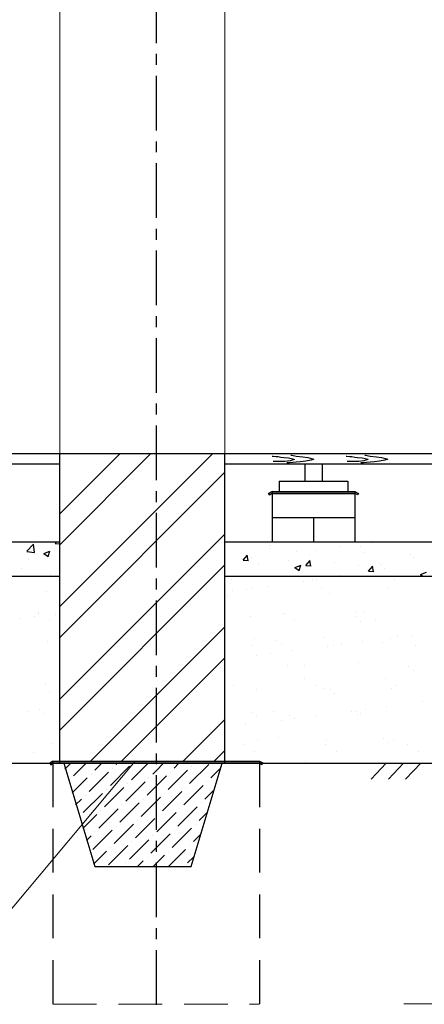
# Model space of a CAD drawing. Header units: millimetres. Extents: x 84778 to 227326, y -44398 to 146312.
# Tile 29 of 67: x 188258 to 190610, y -10802 to -5081. Entities that reach past the tile are written whole.
import ezdxf

# ---------------------------------------------------------------- set-up
doc = ezdxf.new("R2010")
doc.units = ezdxf.units.MM
doc.header["$LTSCALE"] = 10
doc.linetypes.add('CENTER', pattern=[50.8, 31.75, -6.35, 6.35, -6.35])
doc.linetypes.add('DASHED', pattern=[19.05, 12.7, -6.35])
for name, color, linetype in [('Осевая', 7, 'CENTER'), ('Пунктир', 7, 'DASHED'), ('Штриховка', 7, 'DASHED')]:
    doc.layers.add(name, color=color, linetype=linetype)
for name, color, linetype, lineweight in [('Основная', 7, 'Continuous', 30), ('основной', 7, 'Continuous', 30), ('Тонкая', 7, 'Continuous', 25)]:
    doc.layers.add(name, color=color, linetype=linetype, lineweight=lineweight)

msp = doc.modelspace()

# ---------------------------------------------------------------- hatches: boundary and pattern name
at = {"layer": 'Тонкая', "ltscale": 50}
h = msp.add_hatch(color=256, dxfattribs=at)
h.paths.add_polyline_path([(189726.4, -7821.9), (189726.4, -7833.9), (190206.4, -7833.9), (190223.2, -7842), (190227.7, -7834.2), (190206.4, -7821.9)])
h.paths.add_polyline_path([(189726.4, -7833.9), (189726.4, -7821.9), (189705.2, -7834.2), (189709.7, -7842)])
at = {"layer": 'Тонкая', "linetype": 'DASHED', "ltscale": 1000}
h = msp.add_hatch(color=256, dxfattribs=at)
h.paths.add_polyline_path([(189651.6, -9389.4), (188451.6, -9389.4), (188451.6, -9401.4), (189651.6, -9401.4)])
h.paths.add_polyline_path([(188451.6, -9389.4), (188433.2, -9399.9), (188438.9, -9409.8), (188451.6, -9401.4)])
h.paths.add_polyline_path([(189672.3, -9399), (189651.6, -9389.4), (189651.6, -9401.4), (189666.7, -9411)])

# ---------------------------------------------------------------- linework, layer by layer
at = {"lineweight": 20}
msp.add_line((188930, -9389.4), (188143.9, -10326.3), dxfattribs=at)
at = {"layer": 'Осевая'}
msp.add_line((189051.6, 9325.3), (189051.6, -15039.6), dxfattribs=at)
at = {"layer": 'Основная', "ltscale": 50}
for p, q in [((183451.6, -7601.4), (189451.6, -7601.4)), ((189451.6, -7601.4), (196231.6, -7601.4)), ((183451.6, -8113.1), (188491.6, -8113.7)), ((189451.6, -8113.8), (197071.6, -8114.7)), ((183451.6, -8313.1), (188491.6, -8313.7)), ((189451.6, -8313.8), (197071.6, -8314.7))]:
    msp.add_line(p, q, dxfattribs=at)
at = {"layer": 'Основная', "linetype": 'Continuous', "ltscale": 1000}
for p, q in [((189451.6, -9401.4), (189451.6, -7601.4)), ((188514.4, -9401.4), (188695.2, -10001.4)), ((189435.2, -9401.4), (188514.4, -9401.4)), ((189255.2, -10001.4), (189435.2, -9401.4)), ((188695.2, -10001.4), (189255.2, -10001.4))]:
    msp.add_line(p, q, dxfattribs=at)
at = {"layer": 'основной', "linetype": 'ByBlock', "ltscale": 1000}
msp.add_line((188491.6, -9401.4), (188491.6, -7601.4), dxfattribs=at)
at = {"layer": 'основной', "ltscale": 50}
for p, q in [((183451.6, -7661.4), (188491.6, -7661.4)), ((189451.6, -7661.4), (196231.6, -7661.4)), ((183651.6, -9401.4), (189651.6, -9401.4)), ((189651.6, -9401.4), (196851.6, -9401.4))]:
    msp.add_line(p, q, dxfattribs=at)
at = {"layer": 'Пунктир', "linetype": 'DASHED', "ltscale": 2}
for p, q in [((188451.6, -9401.4), (188451.6, -10801.4)), ((189651.6, -9401.4), (189651.6, -10801.4))]:
    msp.add_line(p, q, dxfattribs=at)
at = {"layer": 'Пунктир', "linetype": 'DASHED', "lineweight": 0, "ltscale": 2}
msp.add_line((188451.6, -10801.4), (189651.6, -10801.4), dxfattribs=at)
at = {"layer": 'Тонкая', "linetype": 'Continuous', "lineweight": 0, "ltscale": 1000}
for p, q in [((188491.6, -3601.4), (188491.6, -7601.4)), ((189451.6, -7601.4), (189451.6, -3601.4))]:
    msp.add_line(p, q, dxfattribs=at)
at = {"layer": 'Тонкая', "ltscale": 1000}
for p, q in [((188491.6, -7951.8), (188841.9, -7601.4)), ((188491.6, -8490.6), (189380.8, -7601.4)), ((188491.6, -8131.4), (189021.5, -7601.4)), ((188491.6, -8670.2), (189451.6, -7710.2)), ((188491.6, -9029.4), (189451.6, -8069.4)), ((188491.6, -9209), (189451.6, -8249)), ((188670.4, -9389.4), (189451.6, -8608.2)), ((188850, -9389.4), (189451.6, -8787.8)), ((189209.2, -9389.4), (189451.6, -9147)), ((189388.8, -9389.4), (189451.6, -9326.6))]:
    msp.add_line(p, q, dxfattribs=at)
at = {"layer": 'Тонкая', "ltscale": 50}
for p, q in [((189916.4, -7661.9), (189916.4, -7761.9)), ((190016.4, -7661.9), (190016.4, -7761.9)), ((189766.4, -7761.9), (190166.4, -7761.9)), ((189766.4, -7761.9), (189766.4, -7821.9)), ((190166.4, -7761.9), (190166.4, -7821.9)), ((189726.4, -7821.9), (189705.2, -7834.2)), ((189705.2, -7834.2), (189726.4, -7821.9)), ((189705.2, -7834.2), (189709.7, -7842)), ((189709.7, -7842), (189705.2, -7834.2)), ((189709.7, -7842), (189726.4, -7833.9)), ((189726.4, -7833.9), (189709.7, -7842)), ((189726.4, -7821.9), (189726.4, -8113.8)), ((189726.4, -7821.9), (190206.4, -7821.9)), ((189726.4, -7821.9), (190206.4, -7821.9)), ((189726.4, -7833.9), (190206.4, -7833.9)), ((190206.4, -7833.9), (189726.4, -7833.9)), ((190206.4, -7821.9), (190206.4, -8113.9)), ((190206.4, -7821.9), (190227.7, -7834.2)), ((190206.4, -7821.9), (190227.7, -7834.2)), ((190223.2, -7842), (190206.4, -7833.9)), ((190223.2, -7842), (190206.4, -7833.9)), ((190227.7, -7834.2), (190223.2, -7842)), ((190227.7, -7834.2), (190223.2, -7842)), ((189726.4, -7973.9), (190206.4, -7973.9)), ((189966.4, -7973.9), (189966.4, -8113.9))]:
    msp.add_line(p, q, dxfattribs=at)
at = {"layer": 'Тонкая', "linetype": 'DASHED', "ltscale": 1000}
for p, q in [((188464.5, -8124.8), (188473.8, -8113.7)), ((188491.6, -8116), (188491.1, -8113.7)), ((189845.3, -8116.8), (189845.3, -8116.8)), ((190305.7, -8113.9), (190309.9, -8116.8)), ((190309.9, -8116.7), (190310.8, -8113.9)), ((188299.6, -8169.7), (188339.2, -8128.4)), ((188299.6, -8169.8), (188344.8, -8176.8)), ((188344.8, -8176.6), (188339.2, -8128.3)), ((188398, -8182.4), (188433.6, -8168.7)), ((188422.9, -8199.2), (188433.2, -8168.5)), ((188462.8, -8167.2), (188462.8, -8167.2)), ((188464, -8124.7), (188491.6, -8127.1)), ((189711.6, -8156.2), (189711.6, -8156.2)), ((189718.1, -8133.6), (189718.1, -8133.6)), ((189864.5, -8172.2), (189864.5, -8172.2)), ((189982.8, -8167.7), (189982.8, -8167.7)), ((190121.1, -8139.7), (190121.1, -8139.7)), ((190240.9, -8139.7), (190240.9, -8139.7)), ((190254, -8179.1), (190254, -8179.1)), ((188308.2, -8215.9), (188308.2, -8215.9)), ((188397.7, -8182.2), (188423, -8199.2)), ((189547.6, -8213), (189547.6, -8213)), ((189557.1, -8220.3), (189587.4, -8223)), ((189557.6, -8220.4), (189582.1, -8191.2)), ((189586.9, -8223.9), (189581.1, -8192.1)), ((189603.7, -8208), (189603.7, -8208)), ((189818.7, -8224.5), (189818.7, -8224.5)), ((189922, -8252.3), (189946.5, -8223.1)), ((189944.7, -8190.6), (189944.7, -8190.6)), ((189951.3, -8255.8), (189945.4, -8224)), ((190089.9, -8235.9), (190089.9, -8235.9)), ((190352.1, -8232.9), (190352.1, -8232.9)), ((190525.2, -8190.6), (190525.2, -8190.6)), ((190544.5, -8207.5), (190544.5, -8207.5)), ((188269.4, -8267), (188269.4, -8267)), ((189648.4, -8241.4), (189648.4, -8241.4)), ((189857.8, -8263.6), (189883.1, -8280.6)), ((189858.1, -8263.7), (189893.7, -8250.1)), ((189883, -8280.5), (189893.3, -8249.8)), ((189904.1, -8291.9), (189904.1, -8291.9)), ((189921.4, -8252.2), (189951.8, -8254.9)), ((190224.9, -8249.6), (190224.9, -8249.6)), ((190285.8, -8284.1), (190316.2, -8286.8)), ((190286.3, -8284.2), (190310.8, -8255)), ((190315.7, -8287.7), (190309.8, -8255.9)), ((190361.1, -8247.4), (190361.1, -8247.4)), ((190378.8, -8270.7), (190378.8, -8270.7)), ((190588.2, -8304.4), (190623.8, -8290.8)), ((188437.4, -8302.2), (188437.4, -8302.2)), ((190114.9, -8308.8), (190114.9, -8308.8)), ((190587.9, -8304.2), (190602.3, -8313.9)), ((188451.6, -9389.4), (188433.2, -9399.9)), ((188433.2, -9399.9), (188438.9, -9409.8)), ((188438.9, -9409.8), (188451.6, -9401.4)), ((188451.6, -9389.4), (189651.6, -9389.4)), ((188451.6, -9401.4), (188451.6, -9389.4)), ((189651.6, -9401.4), (188451.6, -9401.4)), ((189651.6, -9389.4), (189672.3, -9399)), ((189651.6, -9389.4), (189651.6, -9401.4)), ((189666.7, -9411), (189651.6, -9401.4)), ((189672.3, -9399), (189666.7, -9411))]:
    msp.add_line(p, q, dxfattribs=at)
at = {"layer": 'Тонкая', "linetype": 'Continuous', "ltscale": 1000}
for p, q in [((189487, -8335.8), (189487, -8335.8)), ((189906.5, -8345.3), (189906.5, -8345.3)), ((189961.6, -8334.9), (189961.6, -8334.9)), ((189985.8, -8334.9), (189985.8, -8334.9)), ((190109.7, -8318.6), (190109.7, -8318.6)), ((190436.2, -8334.1), (190436.2, -8334.1)), ((188412.5, -8402.8), (188412.5, -8402.8)), ((189496.3, -8399.3), (189496.3, -8399.3)), ((189575.6, -8388.9), (189575.6, -8388.9)), ((189612.8, -8384.7), (189612.8, -8384.7)), ((189699.5, -8372.6), (189699.5, -8372.6)), ((190011.8, -8379.6), (190011.8, -8379.6)), ((190401.6, -8381.5), (190401.6, -8381.5)), ((189466.1, -8424.5), (189466.1, -8424.5)), ((190056.8, -8412.3), (190056.8, -8412.3)), ((190217.8, -8522.5), (190217.8, -8522.5)), ((188265.6, -8561.4), (188265.6, -8561.4)), ((188344.9, -8550.9), (188344.9, -8550.9)), ((188365.3, -8530.8), (188365.3, -8530.8)), ((188370, -8527.3), (188370, -8527.3)), ((188429.6, -8571.7), (188429.6, -8571.7)), ((188468.8, -8534.6), (188468.8, -8534.6)), ((189598.7, -8546), (189598.7, -8546)), ((189789.1, -8528.2), (189789.1, -8528.2)), ((189806.2, -8537.4), (189806.2, -8537.4)), ((189853.4, -8569.2), (189853.4, -8569.2)), ((190208.5, -8551.3), (190208.5, -8551.3)), ((190236.6, -8577), (190236.6, -8577)), ((190263.7, -8527.4), (190263.7, -8527.4)), ((190328, -8568.3), (190328, -8568.3)), ((189622.4, -8678.4), (189622.4, -8678.4)), ((189750.3, -8685), (189750.3, -8685)), ((190021.4, -8673.3), (190021.4, -8673.3)), ((190250.2, -8694.7), (190250.2, -8694.7)), ((190411.2, -8675.2), (190411.2, -8675.2)), ((190457.2, -8667.4), (190457.2, -8667.4)), ((190536.6, -8657), (190536.6, -8657)), ((188422.1, -8696.4), (188422.1, -8696.4)), ((189610.1, -8717.4), (189610.1, -8717.4)), ((189778.4, -8710.8), (189778.4, -8710.8)), ((189840, -8748.7), (189840, -8748.7)), ((190047, -8721.4), (190047, -8721.4)), ((190084.7, -8716.5), (190084.7, -8716.5)), ((190126.3, -8711), (190126.3, -8711)), ((190369.2, -8698.5), (190369.2, -8698.5)), ((190559.3, -8715.7), (190559.3, -8715.7)), ((189636.8, -8775.4), (189636.8, -8775.4)), ((189716.1, -8765), (189716.1, -8765)), ((189815.8, -8831), (189815.8, -8831)), ((189911, -8832.3), (189911, -8832.3)), ((190227.4, -8816.2), (190227.4, -8816.2)), ((190520.8, -8837.5), (190520.8, -8837.5)), ((190548.9, -8863.2), (190548.9, -8863.2)), ((189912.2, -8909.8), (189912.2, -8909.8)), ((190386.8, -8909), (190386.8, -8909)), ((188406.1, -8937.5), (188406.1, -8937.5)), ((189452.9, -8966), (189452.9, -8966)), ((189501.9, -8951.6), (189501.9, -8951.6)), ((189632, -8972), (189632, -8972)), ((189976.5, -8950.8), (189976.5, -8950.8)), ((190031, -8966.9), (190031, -8966.9)), ((190062.7, -8971.3), (190062.7, -8971.3)), ((190420.8, -8968.8), (190420.8, -8968.8)), ((190451, -8949.9), (190451, -8949.9)), ((188431.7, -8990.1), (188431.7, -8990.1)), ((190090.8, -8997), (190090.8, -8997)), ((188375.9, -9086.3), (188375.9, -9086.3)), ((190266.9, -9087.1), (190266.9, -9087.1)), ((190390.8, -9070.8), (190390.8, -9070.8)), ((190597.8, -9043.5), (190597.8, -9043.5)), ((188309.4, -9101.6), (188309.4, -9101.6)), ((188404, -9112), (188404, -9112)), ((189604.6, -9105), (189604.6, -9105)), ((189632.7, -9130.8), (189632.7, -9130.8)), ((189733.2, -9099), (189733.2, -9099)), ((189777.3, -9151.5), (189777.3, -9151.5)), ((189825.4, -9124.6), (189825.4, -9124.6)), ((189856.6, -9141.1), (189856.6, -9141.1)), ((189980.5, -9124.8), (189980.5, -9124.8)), ((190187.5, -9097.5), (190187.5, -9097.5)), ((190207.8, -9098.2), (190207.8, -9098.2)), ((190223.4, -9118.5), (190223.4, -9118.5)), ((190237, -9109.8), (190237, -9109.8)), ((189570.3, -9178.8), (189570.3, -9178.8)), ((189641.6, -9265.7), (189641.6, -9265.7)), ((189765.3, -9252.3), (189765.3, -9252.3)), ((190040.6, -9260.6), (190040.6, -9260.6)), ((190375.1, -9257.5), (190375.1, -9257.5)), ((190430.4, -9262.4), (190430.4, -9262.4)), ((188441.3, -9283.7), (188441.3, -9283.7)), ((189560.7, -9292.3), (189560.7, -9292.3)), ((190035.3, -9291.5), (190035.3, -9291.5)), ((190403.2, -9283.2), (190403.2, -9283.2)), ((190509.9, -9290.6), (190509.9, -9290.6)), ((188339.6, -9340.8), (188339.6, -9340.8)), ((189624.9, -9333.3), (189624.9, -9333.3)), ((190099.5, -9332.4), (190099.5, -9332.4)), ((190574.1, -9331.5), (190574.1, -9331.5)), ((189916.9, -9391.2), (189916.9, -9391.2))]:
    msp.add_line(p, q, dxfattribs=at)
at = {"layer": 'Тонкая', "linetype": 'ByBlock', "lineweight": 0, "ltscale": 1000}
msp.add_line((190491.4, -10799.8), (191476.1, -10799.8), dxfattribs=at)
at = {"layer": 'Штриховка', "linetype": 'Continuous', "ltscale": 1000}
for p, q in [((189726.7, -7617.6), (189731.6, -7617.1)), ((189731.6, -7617.1), (189747.3, -7618)), ((189751.7, -7647.5), (189732.1, -7648.5)), ((189747.3, -7618), (189760.1, -7619.5)), ((189773.8, -7648), (189751.7, -7647.5)), ((189760.1, -7619.5), (189776.8, -7622)), ((189800.3, -7647.5), (189773.8, -7648)), ((189776.8, -7622), (189793.5, -7623.9)), ((189793.5, -7623.9), (189820.5, -7626.4)), ((189830.3, -7644.1), (189800.3, -7647.5)), ((189826.9, -7655.3), (189811.6, -7655.3)), ((189820.5, -7626.4), (189853.9, -7633.3)), ((189845.5, -7654.4), (189826.9, -7655.3)), ((189853.4, -7636.7), (189830.3, -7644.1)), ((189834.7, -7611.2), (189840.1, -7611.7)), ((189840.1, -7611.7), (189865.7, -7616.1)), ((189865.7, -7652.4), (189845.5, -7654.4)), ((189853.9, -7633.3), (189853.4, -7636.7)), ((189865.7, -7616.1), (189903.5, -7621.5)), ((189890.7, -7649), (189865.7, -7652.4)), ((189921.2, -7645.5), (189890.7, -7649)), ((189903.5, -7621.5), (189932.5, -7624.9)), ((189952.6, -7640.1), (189921.2, -7645.5)), ((189932.5, -7624.9), (189961, -7631.8)), ((189968.8, -7634.2), (189952.6, -7640.1)), ((189961, -7631.8), (189968.8, -7634.2)), ((190155.7, -7617.6), (190160.6, -7617.1)), ((190160.6, -7617.1), (190176.3, -7618)), ((190180.8, -7647.5), (190161.1, -7648.5)), ((190176.3, -7618), (190189.1, -7619.5)), ((190202.9, -7648), (190180.8, -7647.5)), ((190189.1, -7619.5), (190205.8, -7622)), ((190229.4, -7647.5), (190202.9, -7648)), ((190205.8, -7622), (190222.5, -7623.9)), ((190222.5, -7623.9), (190249.5, -7626.4)), ((190259.4, -7644.1), (190229.4, -7647.5)), ((190255.9, -7655.3), (190240.7, -7655.3)), ((190249.5, -7626.4), (190282.9, -7633.3)), ((190274.6, -7654.4), (190255.9, -7655.3)), ((190282.4, -7636.7), (190259.4, -7644.1)), ((190263.8, -7611.2), (190269.2, -7611.7)), ((190269.2, -7611.7), (190294.7, -7616.1)), ((190294.7, -7652.4), (190274.6, -7654.4)), ((190282.9, -7633.3), (190282.4, -7636.7)), ((190294.7, -7616.1), (190332.5, -7621.5)), ((190319.8, -7649), (190294.7, -7652.4)), ((190350.2, -7645.5), (190319.8, -7649)), ((190332.5, -7621.5), (190361.5, -7624.9)), ((190381.6, -7640.1), (190350.2, -7645.5)), ((190361.5, -7624.9), (190390, -7631.8)), ((190397.9, -7634.2), (190381.6, -7640.1)), ((190390, -7631.8), (190397.9, -7634.2)), ((188521.2, -9435.8), (188555.6, -9401.4)), ((188571.9, -9474.8), (188645.4, -9401.4)), ((188695.4, -9441.2), (188735.2, -9401.4)), ((188785.2, -9531), (188897.5, -9418.7)), ((188796.4, -9429.9), (188796.4, -9429.9)), ((188818.9, -9407.5), (188825, -9401.4)), ((188908.7, -9497.3), (189004.6, -9401.4)), ((189051.6, -9444.2), (189094.4, -9401.4)), ((189155.7, -9429.9), (189184.2, -9401.4)), ((189245.5, -9519.7), (189357.7, -9407.5)), ((189256.7, -9418.7), (189256.7, -9418.7)), ((189368.9, -9486.1), (189422.1, -9432.9)), ((188562.8, -9573.8), (188650.5, -9486.1)), ((188661.7, -9564.7), (188774, -9452.4)), ((188673, -9463.6), (188673, -9463.6)), ((189009.7, -9486.1), (189009.7, -9486.1)), ((189032.2, -9463.6), (189051.6, -9444.2)), ((189051.6, -9534), (189110.8, -9474.8)), ((189122, -9553.4), (189234.2, -9441.2)), ((189133.2, -9452.4), (189133.2, -9452.4)), ((188549.5, -9497.3), (188549.5, -9497.3)), ((188751.5, -9654.5), (188863.8, -9542.2)), ((188762.8, -9553.4), (188762.8, -9553.4)), ((188875, -9620.8), (188987.3, -9508.5)), ((188886.2, -9519.7), (188886.2, -9519.7)), ((188998.5, -9587.1), (189051.6, -9534)), ((189211.8, -9643.2), (189324, -9531)), ((189223, -9542.2), (189223, -9542.2)), ((189346.5, -9508.5), (189346.5, -9508.5)), ((188583.5, -9642.9), (188616.8, -9609.6)), ((188628.1, -9688.1), (188740.3, -9575.9)), ((188639.3, -9587.1), (188639.3, -9587.1)), ((188976.1, -9609.6), (188976.1, -9609.6)), ((189051.6, -9623.8), (189077.1, -9598.3)), ((189088.3, -9676.9), (189200.6, -9564.7)), ((189099.5, -9575.9), (189099.5, -9575.9)), ((189335.3, -9609.6), (189383.6, -9561.2)), ((188717.9, -9777.9), (188830.1, -9665.7)), ((188841.3, -9744.3), (188953.6, -9632)), ((188852.6, -9643.2), (188852.6, -9643.2)), ((188964.8, -9710.6), (189051.6, -9623.8)), ((189178.1, -9766.7), (189290.4, -9654.5)), ((189189.3, -9665.7), (189189.3, -9665.7)), ((189312.8, -9632), (189312.8, -9632)), ((188605.6, -9710.6), (188605.6, -9710.6)), ((188625.1, -9780.9), (188706.6, -9699.4)), ((188729.1, -9676.9), (188729.1, -9676.9)), ((188931.1, -9834.1), (189043.4, -9721.8)), ((189054.6, -9800.4), (189166.9, -9688.1)), ((189065.9, -9699.4), (189065.9, -9699.4)), ((189301.6, -9733), (189345.1, -9689.5)), ((188807.7, -9867.7), (188919.9, -9755.5)), ((188818.9, -9766.7), (188818.9, -9766.7)), ((188942.4, -9733), (188942.4, -9733)), ((189144.4, -9890.2), (189256.7, -9777.9)), ((189279.1, -9755.5), (189279.1, -9755.5)), ((188645.9, -9849.9), (188673, -9822.8)), ((188684.2, -9901.4), (188796.4, -9789.2)), ((188695.4, -9800.4), (188695.4, -9800.4)), ((189032.2, -9822.8), (189032.2, -9822.8)), ((189051.6, -9893.3), (189133.2, -9811.6)), ((189155.7, -9789.2), (189155.7, -9789.2)), ((189267.9, -9856.5), (189306.6, -9817.8)), ((188774, -9991.2), (188886.2, -9879)), ((188785.2, -9890.2), (188785.2, -9890.2)), ((188897.5, -9957.5), (189009.7, -9845.3)), ((188908.7, -9856.5), (188908.7, -9856.5)), ((189021, -9923.9), (189051.6, -9893.3)), ((189245.5, -9879), (189245.5, -9879)), ((188687.5, -9987.9), (188762.8, -9912.6)), ((188998.5, -9946.3), (188998.5, -9946.3)), ((189051.6, -9983.1), (189099.5, -9935.1)), ((189122, -9912.6), (189122, -9912.6)), ((189123, -10001.4), (189223, -9901.4)), ((189234.2, -9980), (189268.2, -9946.1)), ((188875, -9980), (188875, -9980)), ((188943.4, -10001.4), (188976.1, -9968.8)), ((189033.2, -10001.4), (189051.6, -9983.1))]:
    msp.add_line(p, q, dxfattribs=at)
at = {"layer": 'Штриховка'}
for p, q in [((190389.1, -9401.4), (190296.1, -9499.1)), ((190389.1, -9401.4), (190296.1, -9499.1)), ((190489.1, -9401.4), (190396.1, -9499.1)), ((190489.1, -9401.4), (190396.1, -9499.1)), ((190589.1, -9401.4), (190496.1, -9499.1)), ((190589.1, -9401.4), (190496.1, -9499.1))]:
    msp.add_line(p, q, dxfattribs=at)

doc.saveas('drawing.dxf')
